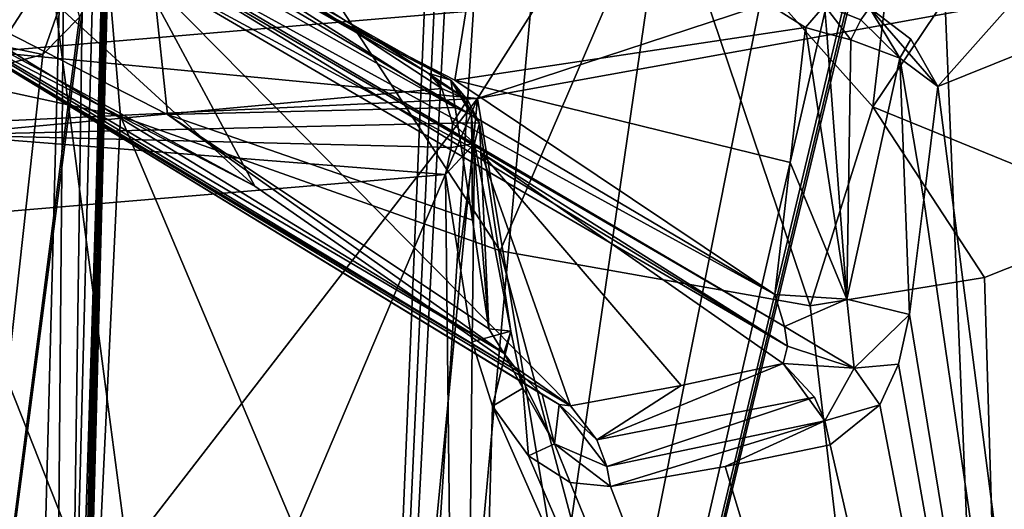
# Model space of a CAD drawing. Header units: millimetres. Extents: x -348 to 175, y 0 to 247.
# Tile 178 of 196: x 156.56 to 166.83, y 82.37 to 87.47. Entities that reach past the tile are written whole.
import ezdxf

# ---------------------------------------------------------------- set-up
doc = ezdxf.new("R2010")
doc.units = ezdxf.units.MM
doc.header["$LTSCALE"] = 65.185185
for name, color, linetype in [('1026', 7, 'CONTINUOUS'), ('1029', 7, 'CONTINUOUS'), ('1031', 7, 'CONTINUOUS'), ('1032', 7, 'CONTINUOUS'), ('1035', 7, 'CONTINUOUS'), ('1042', 7, 'CONTINUOUS'), ('1055', 7, 'CONTINUOUS'), ('1056', 7, 'CONTINUOUS'), ('1060', 7, 'CONTINUOUS'), ('1069', 7, 'CONTINUOUS'), ('1070', 7, 'CONTINUOUS'), ('1071', 7, 'CONTINUOUS'), ('1078', 7, 'CONTINUOUS'), ('1086', 7, 'CONTINUOUS'), ('1092', 7, 'CONTINUOUS'), ('1120', 7, 'CONTINUOUS'), ('1121', 7, 'CONTINUOUS'), ('1130', 7, 'CONTINUOUS'), ('1133', 7, 'CONTINUOUS'), ('1162', 7, 'CONTINUOUS'), ('1163', 7, 'CONTINUOUS'), ('1181', 7, 'CONTINUOUS'), ('1184', 7, 'CONTINUOUS'), ('1196', 7, 'CONTINUOUS'), ('1197', 7, 'CONTINUOUS'), ('1198', 7, 'CONTINUOUS'), ('1199', 7, 'CONTINUOUS'), ('1200', 7, 'CONTINUOUS'), ('1220', 7, 'CONTINUOUS'), ('1221', 7, 'CONTINUOUS'), ('1226', 7, 'CONTINUOUS'), ('1227', 7, 'CONTINUOUS'), ('1520', 7, 'CONTINUOUS')]:
    doc.layers.add(name, color=color, linetype=linetype)

msp = doc.modelspace()

# ---------------------------------------------------------------- linework, layer by layer
at = {"layer": '1026', "color": 7, "linetype": 'CONTINUOUS', "true_color": 0xe0f2ff}
for points in [[(169.479, 88.127, -10.226), (164.184, 69.577, -16.817), (161.338, 86.651, -18.853), (169.479, 88.127, -10.226)], [(170.487, 65.474, -8.018), (164.184, 69.577, -16.817), (169.479, 88.127, -10.226), (170.487, 65.474, -8.018)], [(161.338, 86.651, -18.853), (150, 71.994, -22), (149.999, 86.113, -22), (161.338, 86.651, -18.853)], [(155.008, 71.724, -21.422), (150, 71.994, -22), (161.338, 86.651, -18.853), (155.008, 71.724, -21.422)], [(159.814, 70.916, -19.69), (155.008, 71.724, -21.422), (161.338, 86.651, -18.853), (159.814, 70.916, -19.69)], [(164.184, 69.577, -16.817), (159.814, 70.916, -19.69), (161.338, 86.651, -18.853), (164.184, 69.577, -16.817)]]:
    msp.add_3dface(points, dxfattribs=at)
at = {"layer": '1029', "color": 7, "linetype": 'CONTINUOUS', "true_color": 0xe0f2ff}
for points in [[(157.279, 80.255, -3.276), (157.55, 90.61, -3.337), (157.518, 89.401, 5.753), (157.279, 80.255, -3.276)], [(157.52, 89.464, 7.02), (157.266, 79.775, 6.767), (157.519, 89.437, 6.86), (157.52, 89.464, 7.02)], [(157.519, 89.437, 6.86), (157.266, 79.775, 6.767), (157.519, 89.409, 6.699), (157.519, 89.437, 6.86)], [(157.519, 89.409, 6.699), (157.266, 79.775, 6.767), (157.518, 89.401, 5.753), (157.519, 89.409, 6.699)], [(157.266, 79.775, 6.767), (157.279, 80.255, -3.276), (157.518, 89.401, 5.753), (157.266, 79.775, 6.767)]]:
    msp.add_3dface(points, dxfattribs=at)
at = {"layer": '1031', "color": 7, "linetype": 'CONTINUOUS', "true_color": 0xe0f2ff}
for points in [[(150, 95.123, 0), (157.3, 94.665, 0.162), (150.004, 86.969, -21.517), (150, 95.123, 0)], [(150.004, 86.969, -21.517), (157.3, 94.665, 0.162), (156.239, 87.135, -20.587), (150.004, 86.969, -21.517)], [(156.239, 87.135, -20.587), (157.3, 94.665, 0.162), (161.952, 87.621, -17.867), (156.239, 87.135, -20.587)]]:
    msp.add_3dface(points, dxfattribs=at)
at = {"layer": '1032', "color": 7, "linetype": 'CONTINUOUS', "true_color": 0xe0f2ff}
for points in [[(157.613, 86.465, 20.641), (153.761, 87.301, 21.676), (156.518, 63.6, 21.012), (157.613, 86.465, 20.641)], [(167.266, 63.6, 13.633), (157.613, 86.465, 20.641), (156.518, 63.6, 21.012), (167.266, 63.6, 13.633)], [(161.573, 85.061, 18.71), (157.613, 86.465, 20.641), (167.266, 63.6, 13.633), (161.573, 85.061, 18.71)], [(168.248, 85.425, 12.289), (166.629, 84.781, 14.404), (167.266, 63.6, 13.633), (168.248, 85.425, 12.289)], [(164.808, 84.487, 16.27), (161.573, 85.061, 18.71), (167.266, 63.6, 13.633), (164.808, 84.487, 16.27)], [(166.629, 84.781, 14.404), (164.808, 84.487, 16.27), (167.266, 63.6, 13.633), (166.629, 84.781, 14.404)]]:
    msp.add_3dface(points, dxfattribs=at)
at = {"layer": '1035', "color": 7, "linetype": 'CONTINUOUS', "true_color": 0xe0f2ff}
for points in [[(157.525, 89.005, -11.83), (154.276, 90.607, -8.598), (155.753, 86.272, -18.02), (157.525, 89.005, -11.83)], [(160.966, 86.754, -15.375), (157.525, 89.005, -11.83), (155.753, 86.272, -18.02), (160.966, 86.754, -15.375)], [(160.824, 86.915, -15.11), (157.525, 89.005, -11.83), (160.966, 86.754, -15.375), (160.824, 86.915, -15.11)], [(160.918, 86.833, -15.236), (160.824, 86.915, -15.11), (160.966, 86.754, -15.375), (160.918, 86.833, -15.236)]]:
    msp.add_3dface(points, dxfattribs=at)
at = {"layer": '1042', "color": 7, "linetype": 'CONTINUOUS', "true_color": 0xe0f2ff}
for points in [[(169.479, 88.127, -10.226), (161.338, 86.651, -18.853), (166.639, 88.39, -13.567), (169.479, 88.127, -10.226)], [(161.338, 86.651, -18.853), (161.952, 87.621, -17.867), (166.639, 88.39, -13.567), (161.338, 86.651, -18.853)], [(161.338, 86.651, -18.853), (156.239, 87.135, -20.587), (161.952, 87.621, -17.867), (161.338, 86.651, -18.853)], [(161.338, 86.651, -18.853), (149.999, 86.113, -22), (156.239, 87.135, -20.587), (161.338, 86.651, -18.853)]]:
    msp.add_3dface(points, dxfattribs=at)
at = {"layer": '1055', "color": 7, "linetype": 'CONTINUOUS', "true_color": 0xe0f2ff}
for points in [[(165.462, 86.562, 16.101), (166.052, 91.611, 21.157), (163.278, 89.018, 19.07), (165.462, 86.562, 16.101)], [(167.305, 89.305, 16.712), (166.052, 91.611, 21.157), (165.462, 86.562, 16.101), (167.305, 89.305, 16.712)], [(168.248, 85.425, 12.289), (167.305, 89.305, 16.712), (165.462, 86.562, 16.101), (168.248, 85.425, 12.289)], [(161.573, 85.061, 18.71), (164.808, 84.487, 16.27), (163.278, 89.018, 19.07), (161.573, 85.061, 18.71)], [(164.808, 84.487, 16.27), (165.462, 86.562, 16.101), (163.278, 89.018, 19.07), (164.808, 84.487, 16.27)], [(164.808, 84.487, 16.27), (166.629, 84.781, 14.404), (165.462, 86.562, 16.101), (164.808, 84.487, 16.27)], [(166.629, 84.781, 14.404), (168.248, 85.425, 12.289), (165.462, 86.562, 16.101), (166.629, 84.781, 14.404)]]:
    msp.add_3dface(points, dxfattribs=at)
at = {"layer": '1056', "color": 7, "linetype": 'CONTINUOUS', "true_color": 0xe0f2ff}
for points in [[(153.761, 87.301, 21.676), (157.155, 91.797, 22.348), (150.003, 92.981, 23.593), (153.761, 87.301, 21.676)], [(153.761, 87.301, 21.676), (157.613, 86.465, 20.641), (157.155, 91.797, 22.348), (153.761, 87.301, 21.676)], [(157.613, 86.465, 20.641), (161.573, 85.061, 18.71), (157.155, 91.797, 22.348), (157.613, 86.465, 20.641)], [(161.573, 85.061, 18.71), (163.278, 89.018, 19.07), (157.155, 91.797, 22.348), (161.573, 85.061, 18.71)]]:
    msp.add_3dface(points, dxfattribs=at)
at = {"layer": '1060', "color": 7, "linetype": 'CONTINUOUS', "true_color": 0xe0f2ff}
for points in [[(159.857, 65.414, 17.348), (152.698, 77.098, 19.46), (155.99, 94.746, 18.225), (159.857, 65.414, 17.348)], [(161.031, 93.51, 15.735), (159.857, 65.414, 17.348), (155.99, 94.746, 18.225), (161.031, 93.51, 15.735)], [(161.11, 92.462, 15.714), (159.857, 65.414, 17.348), (161.031, 93.51, 15.735), (161.11, 92.462, 15.714)], [(161.189, 91.379, 15.692), (159.857, 65.414, 17.348), (161.11, 92.462, 15.714), (161.189, 91.379, 15.692)], [(167.14, 65.414, 10.213), (159.857, 65.414, 17.348), (166.062, 91.401, 10.649), (167.14, 65.414, 10.213)], [(166.062, 91.401, 10.649), (159.857, 65.414, 17.348), (165.92, 90.663, 10.896), (166.062, 91.401, 10.649)], [(161.486, 90.527, 15.504), (159.857, 65.414, 17.348), (161.189, 91.379, 15.692), (161.486, 90.527, 15.504)], [(168.231, 90.046, 6.356), (167.14, 65.414, 10.213), (166.062, 91.401, 10.649), (168.231, 90.046, 6.356)], [(165.92, 90.663, 10.896), (159.857, 65.414, 17.348), (165.773, 89.93, 11.14), (165.92, 90.663, 10.896)], [(162.116, 90.019, 15.034), (159.857, 65.414, 17.348), (161.486, 90.527, 15.504), (162.116, 90.019, 15.034)], [(163.38, 89.514, 13.939), (159.857, 65.414, 17.348), (162.116, 90.019, 15.034), (163.38, 89.514, 13.939)], [(165.773, 89.93, 11.14), (159.857, 65.414, 17.348), (165.313, 89.076, 11.801), (165.773, 89.93, 11.14)], [(164.553, 88.99, 12.731), (159.857, 65.414, 17.348), (163.38, 89.514, 13.939), (164.553, 88.99, 12.731)], [(165.313, 89.076, 11.801), (159.857, 65.414, 17.348), (164.553, 88.99, 12.731), (165.313, 89.076, 11.801)], [(166.141, 86.776, -10.75), (168.682, 67.116, -6.878), (168.776, 87.838, -4.742), (166.141, 86.776, -10.75)], [(165.996, 85.591, -11.02), (168.682, 67.116, -6.878), (166.141, 86.776, -10.75), (165.996, 85.591, -11.02)], [(155.754, 85.415, -18.557), (161.162, 71.761, -16.337), (161.004, 85.858, -15.998), (155.754, 85.415, -18.557)], [(161.004, 85.858, -15.998), (161.162, 71.761, -16.337), (161.281, 84.113, -15.86), (161.004, 85.858, -15.998)], [(161.144, 84.985, -15.929), (161.004, 85.858, -15.998), (161.281, 84.113, -15.86), (161.144, 84.985, -15.929)], [(165.846, 84.396, -11.289), (168.682, 67.116, -6.878), (165.996, 85.591, -11.02), (165.846, 84.396, -11.289)], [(155.762, 73.017, -18.894), (161.162, 71.761, -16.337), (155.754, 85.415, -18.557), (155.762, 73.017, -18.894)], [(165.731, 83.878, -11.471), (168.682, 67.116, -6.878), (165.846, 84.396, -11.289), (165.731, 83.878, -11.471)], [(161.281, 84.113, -15.86), (161.162, 71.761, -16.337), (161.495, 83.44, -15.728), (161.281, 84.113, -15.86)], [(165.536, 83.454, -11.752), (168.682, 67.116, -6.878), (165.731, 83.878, -11.471), (165.536, 83.454, -11.752)], [(161.162, 71.761, -16.337), (168.682, 67.116, -6.878), (161.495, 83.44, -15.728), (161.162, 71.761, -16.337)], [(161.495, 83.44, -15.728), (168.682, 67.116, -6.878), (161.869, 82.922, -15.464), (161.495, 83.44, -15.728)], [(165.018, 83.039, -12.425), (168.682, 67.116, -6.878), (165.536, 83.454, -11.752), (165.018, 83.039, -12.425)], [(163.92, 82.811, -13.652), (168.682, 67.116, -6.878), (165.018, 83.039, -12.425), (163.92, 82.811, -13.652)], [(161.869, 82.922, -15.464), (168.682, 67.116, -6.878), (162.304, 82.645, -15.13), (161.869, 82.922, -15.464)], [(162.725, 82.602, -14.779), (168.682, 67.116, -6.878), (163.92, 82.811, -13.652), (162.725, 82.602, -14.779)], [(162.304, 82.645, -15.13), (168.682, 67.116, -6.878), (162.725, 82.602, -14.779), (162.304, 82.645, -15.13)]]:
    msp.add_3dface(points, dxfattribs=at)
at = {"layer": '1069', "color": 7, "linetype": 'CONTINUOUS', "true_color": 0xe0f2ff}
for points in [[(158.103, 86.481, -11.059), (154.717, 88.217, -7.675), (157.875, 88.607, -11.364), (158.103, 86.481, -11.059)], [(161.103, 86.556, -14.576), (158.103, 86.481, -11.059), (157.875, 88.607, -11.364), (161.103, 86.556, -14.576)], [(161.285, 85.38, -14.491), (158.103, 86.481, -11.059), (161.103, 86.556, -14.576), (161.285, 85.38, -14.491)], [(161.457, 84.247, -14.409), (158.103, 86.481, -11.059), (161.285, 85.38, -14.491), (161.457, 84.247, -14.409)]]:
    msp.add_3dface(points, dxfattribs=at)
at = {"layer": '1070', "color": 7, "linetype": 'CONTINUOUS', "true_color": 0xe0f2ff}
for points in [[(161.1, 86.839, -8.142), (161.518, 89.439, -7.65), (157.699, 88.594, -4.744), (161.1, 86.839, -8.142)], [(164.758, 87.391, -10.874), (161.518, 89.439, -7.65), (161.1, 86.839, -8.142), (164.758, 87.391, -10.874)], [(164.599, 85.981, -11.182), (164.758, 87.391, -10.874), (161.1, 86.839, -8.142), (164.599, 85.981, -11.182)], [(164.438, 84.604, -11.479), (164.599, 85.981, -11.182), (161.1, 86.839, -8.142), (164.438, 84.604, -11.479)]]:
    msp.add_3dface(points, dxfattribs=at)
at = {"layer": '1071', "color": 7, "linetype": 'CONTINUOUS', "true_color": 0xe0f2ff}
for points in [[(157.034, 89.974, 7.534), (156.465, 90.058, 7.536), (154.276, 80.131, 7.276), (157.034, 89.974, 7.534)], [(156.773, 80.031, 7.273), (157.034, 89.974, 7.534), (154.276, 80.131, 7.276), (156.773, 80.031, 7.273)]]:
    msp.add_3dface(points, dxfattribs=at)
at = {"layer": '1078', "color": 7, "linetype": 'CONTINUOUS', "true_color": 0xe0f2ff}
for points in [[(157.448, 88.544, -3.54), (157.201, 79.182, -3.487), (157.437, 88.459, -3.556), (157.448, 88.544, -3.54)], [(157.437, 88.459, -3.556), (157.201, 79.182, -3.487), (157.427, 88.375, -3.573), (157.437, 88.459, -3.556)], [(157.201, 79.182, -3.487), (156.961, 70.087, -3.435), (157.427, 88.375, -3.573), (157.201, 79.182, -3.487)], [(157.427, 88.375, -3.573), (156.961, 70.087, -3.435), (157.212, 87.554, -3.943), (157.427, 88.375, -3.573)], [(156.961, 70.087, -3.435), (154.928, 70.087, -5.998), (157.212, 87.554, -3.943), (156.961, 70.087, -3.435)], [(157.212, 87.554, -3.943), (154.928, 70.087, -5.998), (157.185, 87.497, -3.991), (157.212, 87.554, -3.943)], [(157.185, 87.497, -3.991), (154.928, 70.087, -5.998), (156.801, 87.11, -4.597), (157.185, 87.497, -3.991)], [(156.801, 87.11, -4.597), (154.928, 70.087, -5.998), (155.918, 86.877, -5.68), (156.801, 87.11, -4.597)]]:
    msp.add_3dface(points, dxfattribs=at)
at = {"layer": '1086', "color": 7, "linetype": 'CONTINUOUS', "true_color": 0xe0f2ff}
for points in [[(157.034, 89.974, 7.534), (156.773, 80.031, 7.273), (156.866, 70.081, 6.866), (157.034, 89.974, 7.534)], [(157.371, 89.746, 7.391), (157.034, 89.974, 7.534), (156.866, 70.081, 6.866), (157.371, 89.746, 7.391)], [(157.484, 89.593, 7.218), (157.371, 89.746, 7.391), (156.866, 70.081, 6.866), (157.484, 89.593, 7.218)], [(157.013, 70.087, 6.513), (157.484, 89.593, 7.218), (156.866, 70.081, 6.866), (157.013, 70.087, 6.513)], [(157.013, 70.087, 6.513), (157.266, 79.775, 6.767), (157.484, 89.593, 7.218), (157.013, 70.087, 6.513)], [(157.266, 79.775, 6.767), (157.52, 89.464, 7.02), (157.484, 89.593, 7.218), (157.266, 79.775, 6.767)]]:
    msp.add_3dface(points, dxfattribs=at)
at = {"layer": '1092', "color": 7, "linetype": 'CONTINUOUS', "true_color": 0xe0f2ff}
for points in [[(157.55, 90.61, -3.337), (157.279, 80.255, -3.276), (157, 70.087, -3.328), (157.55, 90.61, -3.337)], [(157.55, 90.61, -3.337), (157, 70.087, -3.328), (157.548, 90.581, -3.376), (157.55, 90.61, -3.337)], [(157.507, 89.606, -3.461), (157.548, 90.581, -3.376), (157, 70.087, -3.328), (157.507, 89.606, -3.461)], [(156.961, 70.087, -3.435), (157.201, 79.182, -3.487), (157.507, 89.606, -3.461), (156.961, 70.087, -3.435)], [(156.961, 70.087, -3.435), (157.507, 89.606, -3.461), (157, 70.087, -3.328), (156.961, 70.087, -3.435)], [(157.201, 79.182, -3.487), (157.448, 88.544, -3.54), (157.507, 89.606, -3.461), (157.201, 79.182, -3.487)]]:
    msp.add_3dface(points, dxfattribs=at)
at = {"layer": '1120', "color": 7, "linetype": 'CONTINUOUS', "true_color": 0xe0f2ff}
for points in [[(164.438, 84.604, -11.479), (161.1, 86.839, -8.142), (157.699, 88.594, -4.744), (164.438, 84.604, -11.479)], [(164.438, 84.604, -11.479), (157.699, 88.594, -4.744), (157.788, 88.246, -5.05), (164.438, 84.604, -11.479)], [(157.781, 88.031, -5.442), (164.571, 84.065, -11.909), (157.795, 88.203, -5.106), (157.781, 88.031, -5.442)], [(164.539, 84.272, -11.712), (164.438, 84.604, -11.479), (157.788, 88.246, -5.05), (164.539, 84.272, -11.712)], [(157.795, 88.203, -5.106), (164.539, 84.272, -11.712), (157.788, 88.246, -5.05), (157.795, 88.203, -5.106)], [(164.571, 84.065, -11.909), (164.539, 84.272, -11.712), (157.795, 88.203, -5.106), (164.571, 84.065, -11.909)], [(161.376, 86.084, -9.037), (164.571, 84.065, -11.909), (157.781, 88.031, -5.442), (161.376, 86.084, -9.037)], [(164.526, 83.886, -12.187), (164.571, 84.065, -11.909), (161.376, 86.084, -9.037), (164.526, 83.886, -12.187)]]:
    msp.add_3dface(points, dxfattribs=at)
at = {"layer": '1121', "color": 7, "linetype": 'CONTINUOUS', "true_color": 0xe0f2ff}
for points in [[(154.717, 88.217, -7.675), (158.103, 86.481, -11.059), (161.613, 83.995, -14.496), (154.717, 88.217, -7.675)], [(154.717, 88.217, -7.675), (161.613, 83.995, -14.496), (154.921, 87.94, -7.751), (154.717, 88.217, -7.675)], [(161.613, 83.995, -14.496), (161.763, 83.802, -14.546), (154.921, 87.94, -7.751), (161.613, 83.995, -14.496)], [(154.921, 87.94, -7.751), (161.763, 83.802, -14.546), (155.202, 87.716, -7.79), (154.921, 87.94, -7.751)], [(159.015, 85.736, -11.169), (155.571, 87.594, -7.726), (155.202, 87.716, -7.79), (159.015, 85.736, -11.169)], [(162.307, 83.443, -14.461), (159.015, 85.736, -11.169), (155.202, 87.716, -7.79), (162.307, 83.443, -14.461)], [(162.191, 83.459, -14.531), (162.307, 83.443, -14.461), (155.202, 87.716, -7.79), (162.191, 83.459, -14.531)], [(162.012, 83.563, -14.569), (162.191, 83.459, -14.531), (155.202, 87.716, -7.79), (162.012, 83.563, -14.569)], [(161.763, 83.802, -14.546), (162.012, 83.563, -14.569), (155.202, 87.716, -7.79), (161.763, 83.802, -14.546)], [(158.103, 86.481, -11.059), (161.457, 84.247, -14.409), (161.613, 83.995, -14.496), (158.103, 86.481, -11.059)]]:
    msp.add_3dface(points, dxfattribs=at)
at = {"layer": '1130', "color": 7, "linetype": 'CONTINUOUS', "true_color": 0xe0f2ff}
for points in [[(154.276, 90.607, -8.598), (157.525, 89.005, -11.83), (160.824, 86.915, -15.11), (154.276, 90.607, -8.598)], [(154.276, 90.607, -8.598), (160.824, 86.915, -15.11), (154.521, 90.531, -8.319), (154.276, 90.607, -8.598)], [(160.824, 86.915, -15.11), (161.06, 86.841, -14.823), (154.521, 90.531, -8.319), (160.824, 86.915, -15.11)], [(161.06, 86.841, -14.823), (154.603, 90.227, -8.107), (154.521, 90.531, -8.319), (161.06, 86.841, -14.823)], [(161.103, 86.556, -14.576), (157.875, 88.607, -11.364), (154.603, 90.227, -8.107), (161.103, 86.556, -14.576)], [(161.103, 86.556, -14.576), (154.603, 90.227, -8.107), (161.06, 86.841, -14.823), (161.103, 86.556, -14.576)]]:
    msp.add_3dface(points, dxfattribs=at)
at = {"layer": '1133', "color": 7, "linetype": 'CONTINUOUS', "true_color": 0xe0f2ff}
msp.add_3dface([(161.518, 89.439, -7.65), (164.758, 87.391, -10.874), (164.958, 87.62, -10.836), (161.518, 89.439, -7.65)], dxfattribs=at)
at = {"layer": '1162', "color": 7, "linetype": 'CONTINUOUS', "true_color": 0xe0f2ff}
for points in [[(156.801, 87.11, -4.597), (155.052, 87.472, -6.995), (157.073, 87.884, -4.931), (156.801, 87.11, -4.597)], [(156.801, 87.11, -4.597), (155.918, 86.877, -5.68), (155.052, 87.472, -6.995), (156.801, 87.11, -4.597)]]:
    msp.add_3dface(points, dxfattribs=at)
at = {"layer": '1163', "color": 7, "linetype": 'CONTINUOUS', "true_color": 0xe0f2ff}
msp.add_3dface([(157.185, 87.497, -3.991), (156.801, 87.11, -4.597), (157.073, 87.884, -4.931), (157.185, 87.497, -3.991)], dxfattribs=at)
at = {"layer": '1181', "color": 7, "linetype": 'CONTINUOUS', "true_color": 0xe0f2ff}
for points in [[(165.427, 87.596, -10.795), (166.141, 86.776, -10.75), (167.546, 88.357, -6.688), (165.427, 87.596, -10.795)], [(166.141, 86.776, -10.75), (168.776, 87.838, -4.742), (167.546, 88.357, -6.688), (166.141, 86.776, -10.75)], [(166.141, 86.776, -10.75), (165.427, 87.596, -10.795), (165.86, 87.267, -10.875), (166.141, 86.776, -10.75)]]:
    msp.add_3dface(points, dxfattribs=at)
at = {"layer": '1184', "color": 7, "linetype": 'CONTINUOUS', "true_color": 0xe0f2ff}
for points in [[(160.966, 86.754, -15.375), (155.753, 86.272, -18.02), (161.075, 86.393, -15.757), (160.966, 86.754, -15.375)], [(161.075, 86.393, -15.757), (155.753, 86.272, -18.02), (161.063, 86.139, -15.903), (161.075, 86.393, -15.757)], [(155.753, 86.272, -18.02), (155.754, 85.415, -18.557), (161.004, 85.858, -15.998), (155.753, 86.272, -18.02)], [(155.753, 86.272, -18.02), (161.004, 85.858, -15.998), (161.063, 86.139, -15.903), (155.753, 86.272, -18.02)]]:
    msp.add_3dface(points, dxfattribs=at)
at = {"layer": '1196', "color": 7, "linetype": 'CONTINUOUS', "true_color": 0xe0f2ff}
for points in [[(161.285, 85.38, -14.491), (161.103, 86.556, -14.576), (161.273, 86.478, -14.827), (161.285, 85.38, -14.491)], [(161.457, 84.247, -14.409), (161.285, 85.38, -14.491), (161.273, 86.478, -14.827), (161.457, 84.247, -14.409)], [(161.359, 86.394, -15.111), (161.457, 84.247, -14.409), (161.273, 86.478, -14.827), (161.359, 86.394, -15.111)], [(161.306, 86.179, -15.603), (161.684, 84.224, -15.176), (161.359, 86.394, -15.111), (161.306, 86.179, -15.603)], [(161.684, 84.224, -15.176), (161.457, 84.247, -14.409), (161.359, 86.394, -15.111), (161.684, 84.224, -15.176)], [(161.004, 85.858, -15.998), (161.144, 84.985, -15.929), (161.306, 86.179, -15.603), (161.004, 85.858, -15.998)], [(161.144, 84.985, -15.929), (161.281, 84.113, -15.86), (161.306, 86.179, -15.603), (161.144, 84.985, -15.929)], [(161.281, 84.113, -15.86), (161.684, 84.224, -15.176), (161.306, 86.179, -15.603), (161.281, 84.113, -15.86)]]:
    msp.add_3dface(points, dxfattribs=at)
at = {"layer": '1197', "color": 7, "linetype": 'CONTINUOUS', "true_color": 0xe0f2ff}
for points in [[(161.613, 83.995, -14.496), (161.457, 84.247, -14.409), (161.684, 84.224, -15.176), (161.613, 83.995, -14.496)], [(161.281, 84.113, -15.86), (161.495, 83.44, -15.728), (161.684, 84.224, -15.176), (161.281, 84.113, -15.86)], [(161.684, 84.224, -15.176), (161.495, 83.44, -15.728), (161.812, 83.63, -15.296), (161.684, 84.224, -15.176)], [(161.613, 83.995, -14.496), (161.684, 84.224, -15.176), (161.812, 83.63, -15.296), (161.613, 83.995, -14.496)], [(161.763, 83.802, -14.546), (161.613, 83.995, -14.496), (161.812, 83.63, -15.296), (161.763, 83.802, -14.546)], [(162.012, 83.563, -14.569), (161.763, 83.802, -14.546), (162.142, 83.047, -15.181), (162.012, 83.563, -14.569)], [(161.763, 83.802, -14.546), (161.812, 83.63, -15.296), (162.142, 83.047, -15.181), (161.763, 83.802, -14.546)], [(161.495, 83.44, -15.728), (161.869, 82.922, -15.464), (161.812, 83.63, -15.296), (161.495, 83.44, -15.728)], [(161.812, 83.63, -15.296), (161.869, 82.922, -15.464), (162.142, 83.047, -15.181), (161.812, 83.63, -15.296)], [(162.191, 83.459, -14.531), (162.012, 83.563, -14.569), (162.142, 83.047, -15.181), (162.191, 83.459, -14.531)], [(162.191, 83.459, -14.531), (162.142, 83.047, -15.181), (162.686, 82.811, -14.775), (162.191, 83.459, -14.531)], [(162.307, 83.443, -14.461), (162.191, 83.459, -14.531), (162.583, 83.09, -14.711), (162.307, 83.443, -14.461)], [(162.191, 83.459, -14.531), (162.686, 82.811, -14.775), (162.583, 83.09, -14.711), (162.191, 83.459, -14.531)], [(161.869, 82.922, -15.464), (162.304, 82.645, -15.13), (162.142, 83.047, -15.181), (161.869, 82.922, -15.464)], [(162.304, 82.645, -15.13), (162.725, 82.602, -14.779), (162.142, 83.047, -15.181), (162.304, 82.645, -15.13)], [(162.142, 83.047, -15.181), (162.725, 82.602, -14.779), (162.686, 82.811, -14.775), (162.142, 83.047, -15.181)]]:
    msp.add_3dface(points, dxfattribs=at)
at = {"layer": '1198', "color": 7, "linetype": 'CONTINUOUS', "true_color": 0xe0f2ff}
for points in [[(162.583, 83.09, -14.711), (164.526, 83.886, -12.187), (163.463, 83.655, -13.372), (162.583, 83.09, -14.711)], [(164.526, 83.886, -12.187), (162.583, 83.09, -14.711), (164.854, 83.533, -12.387), (164.526, 83.886, -12.187)], [(162.307, 83.443, -14.461), (162.583, 83.09, -14.711), (163.463, 83.655, -13.372), (162.307, 83.443, -14.461)], [(162.583, 83.09, -14.711), (162.686, 82.811, -14.775), (164.854, 83.533, -12.387), (162.583, 83.09, -14.711)], [(164.854, 83.533, -12.387), (162.686, 82.811, -14.775), (164.963, 83.288, -12.429), (164.854, 83.533, -12.387)], [(162.686, 82.811, -14.775), (162.725, 82.602, -14.779), (164.963, 83.288, -12.429), (162.686, 82.811, -14.775)], [(162.725, 82.602, -14.779), (163.92, 82.811, -13.652), (164.963, 83.288, -12.429), (162.725, 82.602, -14.779)], [(163.92, 82.811, -13.652), (165.018, 83.039, -12.425), (164.963, 83.288, -12.429), (163.92, 82.811, -13.652)]]:
    msp.add_3dface(points, dxfattribs=at)
at = {"layer": '1199', "color": 7, "linetype": 'CONTINUOUS', "true_color": 0xe0f2ff}
for points in [[(164.438, 84.604, -11.479), (164.539, 84.272, -11.712), (165.19, 84.557, -11.678), (164.438, 84.604, -11.479)], [(164.539, 84.272, -11.712), (165.269, 83.837, -11.896), (165.19, 84.557, -11.678), (164.539, 84.272, -11.712)], [(165.269, 83.837, -11.896), (165.846, 84.396, -11.289), (165.19, 84.557, -11.678), (165.269, 83.837, -11.896)], [(165.731, 83.878, -11.471), (165.846, 84.396, -11.289), (165.269, 83.837, -11.896), (165.731, 83.878, -11.471)], [(164.539, 84.272, -11.712), (164.571, 84.065, -11.909), (165.269, 83.837, -11.896), (164.539, 84.272, -11.712)], [(164.571, 84.065, -11.909), (164.526, 83.886, -12.187), (165.269, 83.837, -11.896), (164.571, 84.065, -11.909)], [(164.526, 83.886, -12.187), (164.854, 83.533, -12.387), (164.963, 83.288, -12.429), (164.526, 83.886, -12.187)], [(164.526, 83.886, -12.187), (164.963, 83.288, -12.429), (165.269, 83.837, -11.896), (164.526, 83.886, -12.187)], [(164.963, 83.288, -12.429), (165.536, 83.454, -11.752), (165.269, 83.837, -11.896), (164.963, 83.288, -12.429)], [(165.536, 83.454, -11.752), (165.731, 83.878, -11.471), (165.269, 83.837, -11.896), (165.536, 83.454, -11.752)], [(165.018, 83.039, -12.425), (165.536, 83.454, -11.752), (164.963, 83.288, -12.429), (165.018, 83.039, -12.425)]]:
    msp.add_3dface(points, dxfattribs=at)
at = {"layer": '1200', "color": 7, "linetype": 'CONTINUOUS', "true_color": 0xe0f2ff}
for points in [[(164.758, 87.391, -10.874), (164.599, 85.981, -11.182), (165.19, 84.557, -11.678), (164.758, 87.391, -10.874)], [(164.758, 87.391, -10.874), (165.19, 84.557, -11.678), (164.983, 87.326, -11.022), (164.758, 87.391, -10.874)], [(164.983, 87.326, -11.022), (165.19, 84.557, -11.678), (165.232, 87.263, -11.101), (164.983, 87.326, -11.022)], [(165.232, 87.263, -11.101), (165.19, 84.557, -11.678), (165.745, 87.069, -11.055), (165.232, 87.263, -11.101)], [(165.19, 84.557, -11.678), (165.846, 84.396, -11.289), (165.745, 87.069, -11.055), (165.19, 84.557, -11.678)], [(165.846, 84.396, -11.289), (165.996, 85.591, -11.02), (165.745, 87.069, -11.055), (165.846, 84.396, -11.289)], [(165.996, 85.591, -11.02), (166.141, 86.776, -10.75), (165.745, 87.069, -11.055), (165.996, 85.591, -11.02)], [(164.599, 85.981, -11.182), (164.438, 84.604, -11.479), (165.19, 84.557, -11.678), (164.599, 85.981, -11.182)]]:
    msp.add_3dface(points, dxfattribs=at)
at = {"layer": '1220', "color": 7, "linetype": 'CONTINUOUS', "true_color": 0xe0f2ff}
for points in [[(160.966, 86.754, -15.375), (161.075, 86.393, -15.757), (161.234, 86.637, -15.264), (160.966, 86.754, -15.375)], [(161.075, 86.393, -15.757), (161.359, 86.394, -15.111), (161.234, 86.637, -15.264), (161.075, 86.393, -15.757)], [(161.075, 86.393, -15.757), (161.063, 86.139, -15.903), (161.306, 86.179, -15.603), (161.075, 86.393, -15.757)], [(161.075, 86.393, -15.757), (161.306, 86.179, -15.603), (161.359, 86.394, -15.111), (161.075, 86.393, -15.757)], [(161.063, 86.139, -15.903), (161.004, 85.858, -15.998), (161.306, 86.179, -15.603), (161.063, 86.139, -15.903)]]:
    msp.add_3dface(points, dxfattribs=at)
at = {"layer": '1221', "color": 7, "linetype": 'CONTINUOUS', "true_color": 0xe0f2ff}
for points in [[(160.824, 86.915, -15.11), (160.918, 86.833, -15.236), (161.234, 86.637, -15.264), (160.824, 86.915, -15.11)], [(161.06, 86.841, -14.823), (160.824, 86.915, -15.11), (161.234, 86.637, -15.264), (161.06, 86.841, -14.823)], [(160.918, 86.833, -15.236), (160.966, 86.754, -15.375), (161.234, 86.637, -15.264), (160.918, 86.833, -15.236)], [(161.103, 86.556, -14.576), (161.06, 86.841, -14.823), (161.273, 86.478, -14.827), (161.103, 86.556, -14.576)], [(161.06, 86.841, -14.823), (161.359, 86.394, -15.111), (161.273, 86.478, -14.827), (161.06, 86.841, -14.823)], [(161.359, 86.394, -15.111), (161.06, 86.841, -14.823), (161.234, 86.637, -15.264), (161.359, 86.394, -15.111)]]:
    msp.add_3dface(points, dxfattribs=at)
at = {"layer": '1226', "color": 7, "linetype": 'CONTINUOUS', "true_color": 0xe0f2ff}
for points in [[(165.745, 87.069, -11.055), (165.427, 87.596, -10.795), (165.336, 87.471, -10.998), (165.745, 87.069, -11.055)], [(165.86, 87.267, -10.875), (165.427, 87.596, -10.795), (165.745, 87.069, -11.055), (165.86, 87.267, -10.875)], [(165.232, 87.263, -11.101), (165.745, 87.069, -11.055), (165.336, 87.471, -10.998), (165.232, 87.263, -11.101)], [(166.141, 86.776, -10.75), (165.86, 87.267, -10.875), (165.745, 87.069, -11.055), (166.141, 86.776, -10.75)]]:
    msp.add_3dface(points, dxfattribs=at)
at = {"layer": '1227', "color": 7, "linetype": 'CONTINUOUS', "true_color": 0xe0f2ff}
for points in [[(164.958, 87.62, -10.836), (164.758, 87.391, -10.874), (164.983, 87.326, -11.022), (164.958, 87.62, -10.836)], [(165.427, 87.596, -10.795), (164.958, 87.62, -10.836), (165.336, 87.471, -10.998), (165.427, 87.596, -10.795)], [(164.958, 87.62, -10.836), (164.983, 87.326, -11.022), (165.232, 87.263, -11.101), (164.958, 87.62, -10.836)], [(164.958, 87.62, -10.836), (165.232, 87.263, -11.101), (165.336, 87.471, -10.998), (164.958, 87.62, -10.836)]]:
    msp.add_3dface(points, dxfattribs=at)
at = {"layer": '1520', "color": 7, "linetype": 'CONTINUOUS', "true_color": 0xebebeb}
for points in [[(159.015, 85.736, -11.169), (157.781, 88.031, -5.442), (156.772, 87.794, -6.679), (159.015, 85.736, -11.169)], [(161.376, 86.084, -9.037), (157.781, 88.031, -5.442), (162.307, 83.443, -14.461), (161.376, 86.084, -9.037)], [(157.781, 88.031, -5.442), (159.015, 85.736, -11.169), (162.307, 83.443, -14.461), (157.781, 88.031, -5.442)], [(155.571, 87.594, -7.726), (159.015, 85.736, -11.169), (156.772, 87.794, -6.679), (155.571, 87.594, -7.726)], [(164.526, 83.886, -12.187), (161.376, 86.084, -9.037), (163.463, 83.655, -13.372), (164.526, 83.886, -12.187)], [(161.376, 86.084, -9.037), (162.307, 83.443, -14.461), (163.463, 83.655, -13.372), (161.376, 86.084, -9.037)]]:
    msp.add_3dface(points, dxfattribs=at)

doc.saveas('drawing.dxf')
